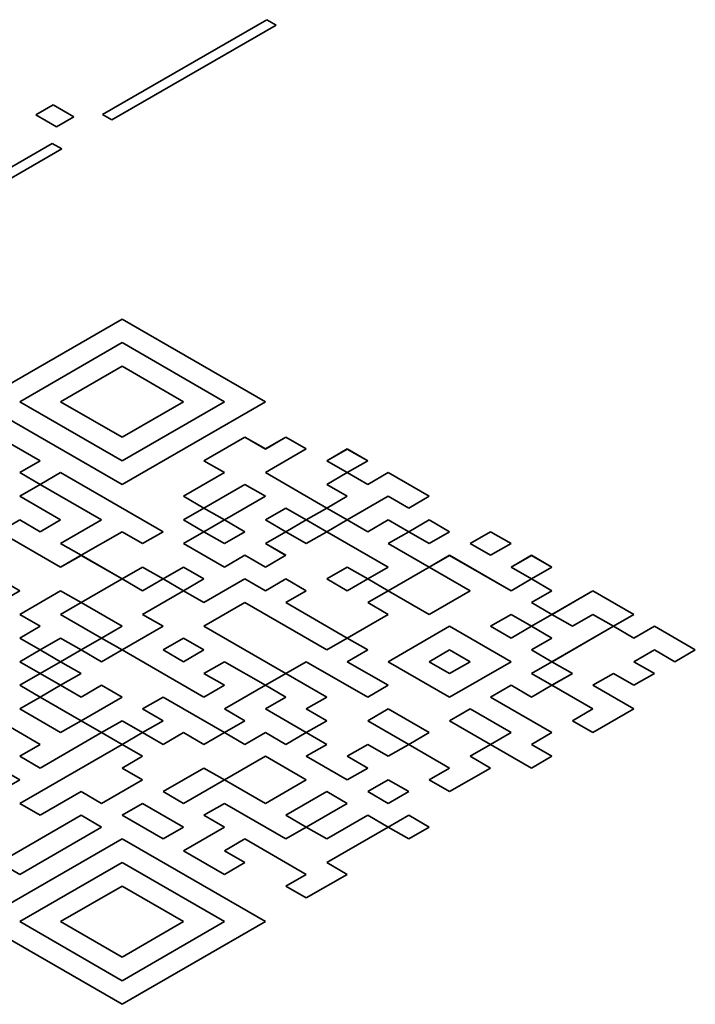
# Model space of a CAD drawing. Header units: millimetres. Extents: x 0 to 210, y 0 to 149.
# Tile 25 of 32: x 122.55 to 124.76, y 120.43 to 123.66. Entities that reach past the tile are written whole.
import ezdxf

# ---------------------------------------------------------------- set-up
doc = ezdxf.new("R2010")
doc.units = ezdxf.units.MM
doc.header["$LTSCALE"] = 0.5
doc.layers.add('Sichtbar (ISO)', color=7, linetype='Continuous', lineweight=35)

msp = doc.modelspace()

# ---------------------------------------------------------------- linework, layer by layer
at = {"layer": 'Sichtbar (ISO)'}
for p, q in [((122.8234, 123.3446), (123.3615, 123.6553)), ((122.8234, 123.3446), (123.3615, 123.6553)), ((123.3921, 123.6376), (122.8541, 123.3269)), ((123.3615, 123.6553), (123.3921, 123.6376)), ((123.3615, 123.6553), (123.3615, 123.6553)), ((123.3615, 123.6553), (123.3921, 123.6376)), ((122.6048, 123.3431), (122.6615, 123.3759)), ((122.6048, 123.3431), (122.6615, 123.3759)), ((122.6615, 123.3759), (122.7291, 123.3369)), ((122.6615, 123.3759), (122.6615, 123.3759)), ((122.6615, 123.3759), (122.7291, 123.3368)), ((122.6724, 123.3041), (122.6048, 123.3431)), ((122.7291, 123.3369), (122.6724, 123.3041)), ((122.8541, 123.3269), (122.8234, 123.3446)), ((122.1209, 122.939), (122.6589, 123.2497)), ((122.1209, 122.939), (122.6589, 123.2496)), ((122.6589, 123.2496), (122.6589, 123.2497)), ((122.6589, 123.2497), (122.6896, 123.232)), ((122.6589, 123.2496), (122.6896, 123.232)), ((122.6896, 123.232), (122.1515, 122.9213)), ((122.4179, 122.4035), (122.8873, 122.6745)), ((122.8873, 122.6745), (122.418, 122.4035)), ((122.8873, 122.6745), (123.3567, 122.4035)), ((123.3566, 122.4035), (122.8873, 122.6745)), ((122.8873, 122.6745), (122.8873, 122.6745)), ((122.8873, 122.5971), (122.552, 122.4035)), ((123.2226, 122.4035), (122.8873, 122.5971)), ((122.6861, 122.4035), (122.8873, 122.5197)), ((122.8873, 122.5196), (122.6862, 122.4035)), ((122.8873, 122.5197), (123.0885, 122.4035)), ((122.8873, 122.5197), (122.8873, 122.5196)), ((123.0884, 122.4035), (122.8873, 122.5196)), ((122.8873, 122.1325), (122.4179, 122.4035)), ((122.552, 122.4035), (122.8873, 122.21)), ((122.8873, 122.2099), (122.552, 122.4035)), ((122.552, 122.4035), (122.552, 122.4035)), ((122.8873, 122.2874), (122.6861, 122.4035)), ((123.0885, 122.4035), (122.8873, 122.2874)), ((122.8873, 122.21), (123.2226, 122.4035)), ((123.3567, 122.4035), (122.8873, 122.1325)), ((123.2226, 122.4035), (122.8873, 122.2099)), ((123.2226, 122.4035), (123.2226, 122.4035)), ((122.6191, 122.2099), (122.4179, 122.3261)), ((122.4179, 122.3261), (122.6191, 122.21)), ((123.1555, 122.21), (123.2896, 122.2874)), ((123.2896, 122.2874), (123.1556, 122.2099)), ((123.3567, 122.2486), (123.2896, 122.2874)), ((123.2896, 122.2874), (123.2896, 122.2874)), ((123.2896, 122.2874), (123.3567, 122.2487)), ((123.4237, 122.2874), (123.3567, 122.2486)), ((123.3567, 122.2487), (123.4237, 122.2874)), ((123.4908, 122.2487), (123.4237, 122.2874)), ((123.4237, 122.2874), (123.4908, 122.2487)), ((123.4237, 122.2874), (123.4237, 122.2874)), ((123.4908, 122.2487), (123.3567, 122.1713)), ((123.3567, 122.2486), (123.3567, 122.2487)), ((123.5578, 122.21), (123.6249, 122.2487)), ((123.6249, 122.2486), (123.5579, 122.2099)), ((123.6249, 122.2487), (123.6249, 122.2486)), ((123.6249, 122.2487), (123.6919, 122.21)), ((123.6919, 122.2099), (123.6249, 122.2486)), ((122.6191, 122.21), (122.552, 122.1713)), ((122.8873, 122.21), (122.8873, 122.2099)), ((123.2226, 122.1713), (123.1555, 122.21)), ((123.6249, 122.1713), (123.5578, 122.21)), ((123.6919, 122.21), (123.6249, 122.1713)), ((122.552, 122.1713), (122.6191, 122.1325)), ((122.552, 122.1713), (122.552, 122.1712)), ((122.6191, 122.1325), (122.552, 122.1712)), ((122.6191, 122.1325), (122.6861, 122.1713)), ((122.6861, 122.1712), (122.6191, 122.1325)), ((122.6861, 122.1713), (123.0214, 121.9777)), ((122.6861, 122.1713), (122.6861, 122.1712)), ((123.0214, 121.9777), (122.6861, 122.1712)), ((123.0885, 122.0938), (123.2226, 122.1713)), ((123.2226, 122.1712), (123.0885, 122.0938)), ((123.2226, 122.1713), (123.2226, 122.1712)), ((123.3567, 122.1713), (123.5578, 122.0551)), ((123.3567, 122.1713), (123.3567, 122.1712)), ((123.5578, 122.0551), (123.3567, 122.1712)), ((123.5578, 122.1325), (123.6249, 122.1713)), ((123.6249, 122.1712), (123.5579, 122.1325)), ((123.6249, 122.1713), (123.6249, 122.1712)), ((123.6249, 122.1713), (123.6919, 122.1325)), ((123.6919, 122.1325), (123.6249, 122.1712)), ((123.6919, 122.1325), (123.759, 122.1713)), ((123.759, 122.1712), (123.6919, 122.1325)), ((123.759, 122.1713), (123.8931, 122.0938)), ((123.759, 122.1713), (123.759, 122.1712)), ((123.8931, 122.0938), (123.759, 122.1712)), ((122.6191, 122.1325), (122.552, 122.0938)), ((122.8203, 122.0164), (122.6191, 122.1325)), ((123.2896, 122.1325), (123.1555, 122.0551)), ((123.3567, 122.0938), (123.2896, 122.1325)), ((123.6249, 122.0938), (123.5578, 122.1325)), ((123.6919, 122.1325), (123.6919, 122.1325)), ((122.6861, 122.0164), (122.552, 122.0938)), ((122.552, 122.0938), (122.6861, 122.0164)), ((122.552, 122.0938), (122.552, 122.0938)), ((123.1555, 122.0551), (123.0885, 122.0938)), ((123.2226, 122.0164), (123.3567, 122.0938)), ((123.3567, 122.0938), (123.2226, 122.0164)), ((123.3567, 122.0938), (123.3567, 122.0938)), ((123.5578, 122.0551), (123.6249, 122.0938)), ((123.6249, 122.0938), (123.5579, 122.0551)), ((123.759, 122.0938), (123.6249, 122.0164)), ((123.6249, 122.0938), (123.6249, 122.0938)), ((123.8261, 122.0551), (123.759, 122.0938)), ((123.8931, 122.0938), (123.8261, 122.0551)), ((123.1555, 122.0551), (123.0885, 122.0164)), ((123.0885, 122.0164), (123.1555, 122.0551)), ((123.1555, 122.0551), (123.2226, 122.0164)), ((123.2225, 122.0164), (123.1555, 122.0551)), ((123.1555, 122.0551), (123.1555, 122.0551)), ((123.4237, 122.0551), (123.3567, 122.0164)), ((123.4908, 122.0164), (123.4237, 122.0551)), ((123.5578, 122.0551), (123.4908, 122.0164)), ((123.6249, 122.0164), (123.5578, 122.0551)), ((122.552, 122.0164), (122.485, 121.9777)), ((122.6191, 121.9777), (122.552, 122.0164)), ((122.6861, 122.0164), (122.6191, 121.9777)), ((122.6861, 121.939), (122.8203, 122.0164)), ((122.8203, 122.0164), (122.6862, 121.939)), ((122.8203, 122.0164), (122.8203, 122.0164)), ((123.1555, 121.9777), (123.0885, 122.0164)), ((123.2226, 122.0164), (123.1555, 121.9777)), ((123.2896, 121.9777), (123.2226, 122.0164)), ((123.3567, 122.0164), (123.4237, 121.9777)), ((123.4237, 121.9777), (123.3567, 122.0164)), ((123.3567, 122.0164), (123.3567, 122.0164)), ((123.4237, 121.9777), (123.4908, 122.0164)), ((123.4908, 122.0164), (123.4238, 121.9777)), ((123.4908, 122.0164), (123.5578, 121.9777)), ((123.5578, 121.9777), (123.4908, 122.0164)), ((123.4908, 122.0164), (123.4908, 122.0164)), ((123.5578, 121.9777), (123.6249, 122.0164)), ((123.6249, 122.0164), (123.5579, 121.9777)), ((123.6919, 121.9776), (123.6249, 122.0164)), ((123.6249, 122.0164), (123.6249, 122.0164)), ((123.6249, 122.0164), (123.6919, 121.9777)), ((123.759, 122.0164), (123.6919, 121.9776)), ((123.6919, 121.9777), (123.759, 122.0164)), ((123.826, 121.9777), (123.759, 122.0164)), ((123.759, 122.0164), (123.8261, 121.9777)), ((123.759, 122.0164), (123.759, 122.0164)), ((123.8931, 122.0164), (123.8261, 121.9777)), ((123.8261, 121.9777), (123.8931, 122.0164)), ((123.9601, 121.9777), (123.8931, 122.0164)), ((123.8931, 122.0164), (123.8931, 122.0164)), ((123.8931, 122.0164), (123.9602, 121.9777)), ((122.485, 121.9777), (122.6861, 121.8615)), ((122.6861, 121.8615), (122.485, 121.9776)), ((122.8873, 121.9777), (122.7532, 121.9003)), ((122.9544, 121.939), (122.8873, 121.9777)), ((123.0214, 121.9777), (122.9544, 121.939)), ((123.0885, 121.939), (123.1555, 121.9777)), ((123.1555, 121.9776), (123.0885, 121.939)), ((123.1555, 121.9777), (123.2226, 121.939)), ((123.1555, 121.9777), (123.1555, 121.9776)), ((123.2226, 121.9389), (123.1555, 121.9776)), ((123.2226, 121.939), (123.2896, 121.9777)), ((123.2896, 121.9776), (123.2226, 121.9389)), ((123.2896, 121.9777), (123.2896, 121.9776)), ((123.4237, 121.9777), (123.3567, 121.939)), ((123.4908, 121.939), (123.4237, 121.9777)), ((123.5578, 121.9777), (123.4908, 121.939)), ((123.759, 121.8615), (123.5578, 121.9777)), ((123.6919, 121.9776), (123.6919, 121.9777)), ((123.8261, 121.9777), (123.759, 121.939)), ((123.8931, 121.939), (123.8261, 121.9777)), ((123.9602, 121.9777), (123.8931, 121.939)), ((124.0272, 121.939), (124.0943, 121.9777)), ((124.0943, 121.9776), (124.0272, 121.939)), ((124.0943, 121.9777), (124.0943, 121.9776)), ((124.0943, 121.9777), (124.1613, 121.939)), ((124.1613, 121.939), (124.0943, 121.9776)), ((122.7532, 121.9003), (122.6861, 121.939)), ((123.2226, 121.8615), (123.0885, 121.939)), ((123.2226, 121.9389), (123.2226, 121.939)), ((123.3567, 121.939), (123.4237, 121.9003)), ((123.3567, 121.939), (123.3567, 121.9389)), ((123.4237, 121.9002), (123.3567, 121.9389)), ((123.759, 121.939), (123.8931, 121.8615)), ((123.759, 121.939), (123.759, 121.9389)), ((123.8931, 121.8615), (123.759, 121.9389)), ((124.0943, 121.9003), (124.0272, 121.939)), ((124.1613, 121.939), (124.0943, 121.9003)), ((122.6861, 121.8615), (122.7532, 121.9003)), ((122.7532, 121.9002), (122.6861, 121.8615)), ((122.7532, 121.9003), (122.8873, 121.8228)), ((122.7532, 121.9003), (122.7532, 121.9002)), ((122.8873, 121.8228), (122.7532, 121.9002)), ((123.2896, 121.9003), (123.2226, 121.8615)), ((123.3567, 121.8615), (123.2896, 121.9003)), ((123.4237, 121.9003), (123.3567, 121.8615)), ((123.8931, 121.8615), (123.9602, 121.9003)), ((123.9602, 121.9002), (123.8931, 121.8615)), ((123.9602, 121.9003), (124.1613, 121.7841)), ((123.9602, 121.9003), (123.9602, 121.9002)), ((124.1613, 121.7841), (123.9602, 121.9002)), ((124.1613, 121.8615), (124.2284, 121.9003)), ((124.2284, 121.9002), (124.1614, 121.8615)), ((124.2284, 121.9003), (124.2284, 121.9002)), ((124.2284, 121.9003), (124.2954, 121.8615)), ((124.2954, 121.8615), (124.2284, 121.9002)), ((122.6861, 121.8615), (122.6861, 121.8615)), ((122.8873, 121.8228), (122.9544, 121.8615)), ((122.9544, 121.8615), (122.8873, 121.8228)), ((122.9544, 121.8615), (123.0214, 121.8228)), ((123.0214, 121.8228), (122.9544, 121.8615)), ((122.9544, 121.8615), (122.9544, 121.8615)), ((123.0214, 121.8228), (123.0885, 121.8615)), ((123.0885, 121.8615), (123.0214, 121.8228)), ((123.0885, 121.8615), (123.1555, 121.8228)), ((123.1555, 121.8228), (123.0885, 121.8615)), ((123.0885, 121.8615), (123.0885, 121.8615)), ((123.5578, 121.8228), (123.6249, 121.8615)), ((123.6249, 121.8615), (123.5579, 121.8228)), ((123.6919, 121.8228), (123.6249, 121.8615)), ((123.6249, 121.8615), (123.6249, 121.8615)), ((123.6249, 121.8615), (123.6919, 121.8228)), ((123.6919, 121.8228), (123.759, 121.8615)), ((123.759, 121.8615), (123.692, 121.8228)), ((123.8931, 121.8615), (123.759, 121.7841)), ((123.759, 121.8615), (123.759, 121.8615)), ((124.0272, 121.7841), (123.8931, 121.8615)), ((124.2284, 121.8228), (124.1613, 121.8615)), ((124.2954, 121.8615), (124.2284, 121.8228)), ((122.552, 121.7841), (122.485, 121.8228)), ((122.8873, 121.8228), (122.7532, 121.7454)), ((122.9544, 121.7841), (122.8873, 121.8228)), ((123.0214, 121.8228), (122.9544, 121.7841)), ((123.0885, 121.7841), (123.0214, 121.8228)), ((123.1555, 121.8228), (123.0885, 121.7841)), ((123.2896, 121.8228), (123.1555, 121.7454)), ((123.1555, 121.7454), (123.2896, 121.8228)), ((123.3567, 121.7841), (123.2896, 121.8228)), ((123.2896, 121.8228), (123.3567, 121.7841)), ((123.2896, 121.8228), (123.2896, 121.8228)), ((123.4237, 121.8228), (123.3567, 121.7841)), ((123.3567, 121.7841), (123.4237, 121.8228)), ((123.4908, 121.7841), (123.4237, 121.8228)), ((123.4237, 121.8228), (123.4908, 121.7841)), ((123.4237, 121.8228), (123.4237, 121.8228)), ((123.6249, 121.7841), (123.5578, 121.8228)), ((123.6919, 121.8228), (123.6249, 121.7841)), ((123.759, 121.7841), (123.6919, 121.8228)), ((124.2284, 121.8228), (124.1613, 121.7841)), ((124.1613, 121.7841), (124.2284, 121.8228)), ((124.2954, 121.7841), (124.2284, 121.8228)), ((124.2284, 121.8228), (124.2954, 121.7841)), ((124.2284, 121.8228), (124.2284, 121.8228)), ((122.552, 121.7841), (122.3509, 121.668)), ((122.3509, 121.668), (122.552, 121.7841)), ((122.6861, 121.7841), (122.552, 121.7067)), ((122.552, 121.7841), (122.552, 121.7841)), ((122.7532, 121.7454), (122.6861, 121.7841)), ((123.0885, 121.7841), (122.9544, 121.7067)), ((122.9544, 121.7067), (123.0885, 121.7841)), ((123.1555, 121.7454), (123.0885, 121.7841)), ((123.0885, 121.7841), (123.1555, 121.7454)), ((123.0885, 121.7841), (123.0885, 121.7841)), ((123.3567, 121.7841), (123.3567, 121.7841)), ((123.4908, 121.7841), (123.4237, 121.7454)), ((123.6919, 121.7454), (123.759, 121.7841)), ((123.759, 121.7841), (123.692, 121.7454)), ((123.759, 121.7841), (123.759, 121.7841)), ((123.8931, 121.7067), (123.759, 121.7841)), ((123.759, 121.7841), (123.8931, 121.7067)), ((124.0272, 121.7841), (123.8931, 121.7067)), ((123.8931, 121.7067), (124.0272, 121.7841)), ((124.0272, 121.7841), (124.0272, 121.7841)), ((124.1613, 121.7841), (124.1613, 121.7841)), ((124.2954, 121.7841), (124.2284, 121.7454)), ((124.2954, 121.7067), (124.4295, 121.7841)), ((124.4295, 121.7841), (124.2955, 121.7067)), ((124.5636, 121.7067), (124.4295, 121.7841)), ((124.4295, 121.7841), (124.5636, 121.7067)), ((124.4295, 121.7841), (124.4295, 121.7841)), ((122.6861, 121.7067), (122.7532, 121.7454)), ((122.7532, 121.7454), (122.6862, 121.7067)), ((122.7532, 121.7454), (122.8873, 121.668)), ((122.7532, 121.7454), (122.7532, 121.7454)), ((122.8873, 121.668), (122.7532, 121.7454)), ((123.2896, 121.7454), (123.1555, 121.668)), ((123.1555, 121.7454), (123.1555, 121.7454)), ((123.5578, 121.5906), (123.2896, 121.7454)), ((123.6249, 121.6292), (123.4237, 121.7454)), ((123.4237, 121.7454), (123.6249, 121.6293)), ((123.4237, 121.7454), (123.4237, 121.7454)), ((123.759, 121.7067), (123.6919, 121.7454)), ((124.2954, 121.7067), (124.2284, 121.7454)), ((124.2284, 121.7454), (124.2954, 121.7067)), ((124.2284, 121.7454), (124.2284, 121.7454)), ((122.6191, 121.668), (122.552, 121.7067)), ((122.552, 121.7067), (122.6191, 121.668)), ((122.552, 121.7067), (122.552, 121.7067)), ((122.8203, 121.6293), (122.6861, 121.7067)), ((123.0214, 121.668), (122.9544, 121.7067)), ((123.759, 121.7067), (123.6249, 121.6292)), ((123.6249, 121.6293), (123.759, 121.7067)), ((123.759, 121.7067), (123.759, 121.7067)), ((123.8931, 121.7067), (123.8931, 121.7067)), ((124.1613, 121.7067), (124.0943, 121.668)), ((124.2284, 121.668), (124.1613, 121.7067)), ((124.2954, 121.7067), (124.2284, 121.668)), ((124.3625, 121.668), (124.2954, 121.7067)), ((124.4295, 121.7067), (124.3625, 121.668)), ((124.4966, 121.668), (124.4295, 121.7067)), ((124.5636, 121.7067), (124.4966, 121.668)), ((122.6191, 121.668), (122.552, 121.6293)), ((122.8873, 121.668), (122.8203, 121.6293)), ((122.8873, 121.5906), (123.0214, 121.668)), ((123.0214, 121.6679), (122.8873, 121.5905)), ((123.0214, 121.668), (123.0214, 121.6679)), ((123.1555, 121.668), (123.4237, 121.5131)), ((123.1555, 121.668), (123.1555, 121.6679)), ((123.4237, 121.5131), (123.1555, 121.6679)), ((123.9602, 121.668), (123.759, 121.5518)), ((124.1613, 121.5518), (123.9602, 121.668)), ((124.0943, 121.668), (124.1613, 121.6293)), ((124.0943, 121.668), (124.0943, 121.6679)), ((124.1613, 121.6292), (124.0943, 121.6679)), ((124.1613, 121.6293), (124.2284, 121.668)), ((124.2284, 121.6679), (124.1613, 121.6292)), ((124.2284, 121.668), (124.2954, 121.6293)), ((124.2284, 121.668), (124.2284, 121.6679)), ((124.2954, 121.6292), (124.2284, 121.6679)), ((124.2954, 121.5518), (124.4966, 121.668)), ((124.4966, 121.6679), (124.2955, 121.5518)), ((124.4966, 121.668), (124.4966, 121.6679)), ((124.4966, 121.668), (124.5636, 121.6293)), ((124.5636, 121.6292), (124.4966, 121.6679)), ((124.5636, 121.6293), (124.6307, 121.668)), ((124.6307, 121.6679), (124.5636, 121.6292)), ((124.6307, 121.668), (124.7648, 121.5906)), ((124.6307, 121.668), (124.6307, 121.6679)), ((124.7648, 121.5905), (124.6307, 121.6679)), ((122.552, 121.6293), (122.6191, 121.5906)), ((122.552, 121.6293), (122.552, 121.6292)), ((122.6191, 121.5905), (122.552, 121.6292)), ((122.6191, 121.5906), (122.6861, 121.6293)), ((122.6861, 121.6292), (122.6191, 121.5905)), ((122.6861, 121.6293), (122.7532, 121.5906)), ((122.6861, 121.6293), (122.6861, 121.6292)), ((122.7532, 121.5905), (122.6861, 121.6292)), ((122.7532, 121.5906), (122.8203, 121.6293)), ((122.8203, 121.6292), (122.7532, 121.5905)), ((122.8203, 121.6293), (122.8873, 121.5906)), ((122.8203, 121.6293), (122.8203, 121.6292)), ((122.8873, 121.5905), (122.8203, 121.6292)), ((123.0885, 121.6293), (123.0214, 121.5906)), ((123.1555, 121.5906), (123.0885, 121.6293)), ((123.6249, 121.6293), (123.5578, 121.5906)), ((123.6919, 121.5906), (123.6249, 121.6293)), ((124.1613, 121.6292), (124.1613, 121.6293)), ((124.2954, 121.6293), (124.2284, 121.5906)), ((124.5636, 121.6292), (124.5636, 121.6293)), ((122.6191, 121.5906), (122.552, 121.5518)), ((122.6861, 121.5518), (122.6191, 121.5906)), ((122.7532, 121.5906), (122.6861, 121.5518)), ((122.8203, 121.5518), (122.7532, 121.5906)), ((122.8873, 121.5906), (122.8203, 121.5518)), ((123.1555, 121.4357), (122.8873, 121.5906)), ((123.0214, 121.5906), (123.0885, 121.5518)), ((123.0214, 121.5906), (123.0214, 121.5905)), ((123.0885, 121.5518), (123.0214, 121.5905)), ((123.0885, 121.5518), (123.1555, 121.5906)), ((123.1555, 121.5905), (123.0885, 121.5518)), ((123.1555, 121.5906), (123.1555, 121.5905)), ((123.6249, 121.5518), (123.6919, 121.5906)), ((123.6919, 121.5905), (123.6249, 121.5518)), ((123.6919, 121.5906), (123.6919, 121.5905)), ((123.8931, 121.5518), (123.9602, 121.5906)), ((123.9602, 121.5905), (123.8931, 121.5518)), ((123.9602, 121.5906), (124.0272, 121.5518)), ((123.9602, 121.5906), (123.9602, 121.5905)), ((124.0272, 121.5518), (123.9602, 121.5905)), ((124.2284, 121.5906), (124.2954, 121.5518)), ((124.2284, 121.5906), (124.2284, 121.5905)), ((124.2954, 121.5518), (124.2284, 121.5905)), ((124.6307, 121.5906), (124.5636, 121.5518)), ((124.6977, 121.5518), (124.6307, 121.5906)), ((124.7648, 121.5906), (124.6977, 121.5518)), ((122.6191, 121.5131), (122.552, 121.5518)), ((122.552, 121.5518), (122.6191, 121.5131)), ((122.552, 121.5518), (122.552, 121.5518)), ((122.6861, 121.5518), (122.6191, 121.5131)), ((122.6191, 121.5131), (122.6861, 121.5518)), ((122.7532, 121.5131), (122.6861, 121.5518)), ((122.6861, 121.5518), (122.7532, 121.5131)), ((122.6861, 121.5518), (122.6861, 121.5518)), ((123.0885, 121.5518), (123.0885, 121.5518)), ((123.2226, 121.5518), (123.1555, 121.5131)), ((123.3567, 121.4744), (123.2226, 121.5518)), ((123.4237, 121.5131), (123.4908, 121.5518)), ((123.4908, 121.5518), (123.4238, 121.5131)), ((123.6919, 121.4357), (123.4908, 121.5518)), ((123.4908, 121.5518), (123.6919, 121.4357)), ((123.4908, 121.5518), (123.4908, 121.5518)), ((123.759, 121.4744), (123.6249, 121.5518)), ((123.759, 121.5518), (123.9602, 121.4357)), ((123.9602, 121.4357), (123.759, 121.5518)), ((123.759, 121.5518), (123.759, 121.5518)), ((123.9602, 121.5131), (123.8931, 121.5518)), ((123.9602, 121.4357), (124.1613, 121.5518)), ((124.0272, 121.5518), (123.9602, 121.5131)), ((124.1613, 121.5518), (123.9602, 121.4357)), ((124.1613, 121.5518), (124.1613, 121.5518)), ((124.2954, 121.5518), (124.2284, 121.5131)), ((124.3625, 121.5131), (124.2954, 121.5518)), ((124.6307, 121.5131), (124.5636, 121.5518)), ((124.5636, 121.5518), (124.6307, 121.5131)), ((124.5636, 121.5518), (124.5636, 121.5518)), ((122.6191, 121.5131), (122.552, 121.4744)), ((122.6861, 121.4744), (122.6191, 121.5131)), ((122.7532, 121.5131), (122.6861, 121.4744)), ((123.2225, 121.4744), (123.1555, 121.5131)), ((123.1555, 121.5131), (123.2226, 121.4744)), ((123.1555, 121.5131), (123.1555, 121.5131)), ((123.4237, 121.5131), (123.3567, 121.4744)), ((123.5578, 121.4357), (123.4237, 121.5131)), ((124.2284, 121.5131), (124.2954, 121.4744)), ((124.2954, 121.4744), (124.2284, 121.5131)), ((124.2284, 121.5131), (124.2284, 121.5131)), ((124.2954, 121.4744), (124.3625, 121.5131)), ((124.3625, 121.5131), (124.2955, 121.4744)), ((124.3625, 121.5131), (124.3625, 121.5131)), ((124.4966, 121.5131), (124.4295, 121.4744)), ((124.5636, 121.4744), (124.4966, 121.5131)), ((124.6307, 121.5131), (124.5636, 121.4744)), ((122.6191, 121.4357), (122.552, 121.4744)), ((122.552, 121.4744), (122.6191, 121.4357)), ((122.552, 121.4744), (122.552, 121.4744)), ((122.6861, 121.4744), (122.6191, 121.4357)), ((122.6191, 121.4357), (122.6861, 121.4744)), ((122.7532, 121.4357), (122.6861, 121.4744)), ((122.6861, 121.4744), (122.6861, 121.4744)), ((122.6861, 121.4744), (122.7532, 121.4357)), ((122.8203, 121.4744), (122.7532, 121.4357)), ((122.7532, 121.4357), (122.8203, 121.4744)), ((122.8873, 121.4357), (122.8203, 121.4744)), ((122.8203, 121.4744), (122.8873, 121.4357)), ((122.8203, 121.4744), (122.8203, 121.4744)), ((123.2226, 121.4744), (123.1555, 121.4357)), ((123.3567, 121.4744), (123.2226, 121.397)), ((123.2226, 121.397), (123.3567, 121.4744)), ((123.3567, 121.4744), (123.4237, 121.4357)), ((123.4237, 121.4357), (123.3567, 121.4744)), ((123.3567, 121.4744), (123.3567, 121.4744)), ((123.759, 121.4744), (123.6919, 121.4357)), ((123.6919, 121.4357), (123.759, 121.4744)), ((123.759, 121.4744), (123.759, 121.4744)), ((124.1613, 121.4744), (124.0943, 121.4357)), ((124.2284, 121.4357), (124.1613, 121.4744)), ((124.2954, 121.4744), (124.2284, 121.4357)), ((124.4295, 121.397), (124.2954, 121.4744)), ((124.5636, 121.397), (124.4295, 121.4744)), ((124.4295, 121.4744), (124.5636, 121.397)), ((124.4295, 121.4744), (124.4295, 121.4744)), ((122.6191, 121.4357), (122.552, 121.397)), ((122.7532, 121.3583), (122.6191, 121.4357)), ((122.8873, 121.4357), (122.7532, 121.3583)), ((122.7532, 121.4357), (122.7532, 121.4357)), ((123.0214, 121.4357), (122.9544, 121.397)), ((122.9544, 121.397), (123.0214, 121.4357)), ((123.2225, 121.3195), (123.0214, 121.4357)), ((123.0214, 121.4357), (123.2226, 121.3196)), ((123.0214, 121.4357), (123.0214, 121.4357)), ((123.4237, 121.4357), (123.3567, 121.397)), ((123.5578, 121.4357), (123.4908, 121.397)), ((123.4908, 121.397), (123.5578, 121.4357)), ((123.5578, 121.4357), (123.5578, 121.4357)), ((123.6919, 121.4357), (123.6919, 121.4357)), ((123.9602, 121.4357), (123.9602, 121.4357)), ((124.2954, 121.3195), (124.0943, 121.4357)), ((124.0943, 121.4357), (124.2954, 121.3196)), ((124.0943, 121.4357), (124.0943, 121.4357)), ((122.6191, 121.2808), (122.4179, 121.397)), ((122.552, 121.397), (122.6861, 121.3196)), ((122.552, 121.397), (122.552, 121.3969)), ((122.6861, 121.3195), (122.552, 121.3969)), ((123.0214, 121.3583), (122.9544, 121.397)), ((123.2896, 121.3583), (123.2226, 121.397)), ((123.3567, 121.397), (123.4908, 121.3196)), ((123.3567, 121.397), (123.3567, 121.3969)), ((123.4908, 121.3195), (123.3567, 121.3969)), ((123.5578, 121.3583), (123.4908, 121.397)), ((123.759, 121.397), (123.6919, 121.3583)), ((123.8931, 121.3196), (123.759, 121.397)), ((124.0272, 121.397), (123.9602, 121.3583)), ((124.1613, 121.3196), (124.0272, 121.397)), ((124.3625, 121.3583), (124.4295, 121.397)), ((124.4295, 121.3969), (124.3625, 121.3583)), ((124.4295, 121.397), (124.4295, 121.3969)), ((124.5636, 121.397), (124.4295, 121.3196)), ((122.6861, 121.3196), (122.7532, 121.3583)), ((122.7532, 121.3582), (122.6861, 121.3195)), ((122.7532, 121.3583), (122.8203, 121.3196)), ((122.7532, 121.3583), (122.7532, 121.3582)), ((122.8202, 121.3195), (122.7532, 121.3582)), ((122.8203, 121.3196), (122.8873, 121.3583)), ((122.8873, 121.3582), (122.8203, 121.3195)), ((122.8873, 121.3583), (122.8873, 121.3582)), ((122.8873, 121.3583), (122.9544, 121.3196)), ((122.9543, 121.3195), (122.8873, 121.3582)), ((122.9544, 121.3196), (123.0214, 121.3583)), ((123.0214, 121.3582), (122.9544, 121.3195)), ((123.0214, 121.3583), (123.0214, 121.3582)), ((123.2226, 121.3196), (123.2896, 121.3583)), ((123.2896, 121.3582), (123.2226, 121.3195)), ((123.2896, 121.3583), (123.2896, 121.3582)), ((123.4908, 121.3196), (123.5578, 121.3583)), ((123.5578, 121.3582), (123.4908, 121.3195)), ((123.5578, 121.3583), (123.5578, 121.3582)), ((123.6919, 121.3583), (123.8261, 121.2808)), ((123.6919, 121.3583), (123.6919, 121.3582)), ((123.826, 121.2808), (123.6919, 121.3582)), ((123.9602, 121.3583), (124.0943, 121.2808)), ((123.9602, 121.3583), (123.9602, 121.3582)), ((124.0942, 121.2808), (123.9602, 121.3582)), ((124.4295, 121.3196), (124.3625, 121.3583)), ((122.8203, 121.3196), (122.6191, 121.2034)), ((122.6861, 121.3195), (122.6861, 121.3196)), ((122.8873, 121.2808), (122.8203, 121.3196)), ((122.9544, 121.3196), (122.8873, 121.2808)), ((123.0214, 121.2808), (122.9544, 121.3196)), ((123.0885, 121.3196), (123.0214, 121.2808)), ((123.1555, 121.2808), (123.0885, 121.3196)), ((123.2226, 121.3196), (123.1555, 121.2808)), ((123.2896, 121.2808), (123.2226, 121.3196)), ((123.3567, 121.3196), (123.2896, 121.2808)), ((123.4237, 121.2808), (123.3567, 121.3196)), ((123.4908, 121.3196), (123.4237, 121.2808)), ((123.5578, 121.2808), (123.4908, 121.3196)), ((123.8261, 121.2808), (123.8931, 121.3196)), ((123.8931, 121.3195), (123.8261, 121.2808)), ((123.8931, 121.3196), (123.8931, 121.3195)), ((124.0943, 121.2808), (124.1613, 121.3196)), ((124.1613, 121.3195), (124.0943, 121.2808)), ((124.1613, 121.3196), (124.1613, 121.3195)), ((124.2954, 121.3196), (124.2284, 121.2808)), ((122.552, 121.0873), (122.8873, 121.2808)), ((122.552, 121.2421), (122.6191, 121.2808)), ((122.8873, 121.2808), (122.5521, 121.0873)), ((122.6191, 121.2808), (122.5521, 121.2421)), ((122.6191, 121.2808), (122.6191, 121.2808)), ((122.9543, 121.2421), (122.8873, 121.2808)), ((122.8873, 121.2808), (122.9544, 121.2421)), ((122.8873, 121.2808), (122.8873, 121.2808)), ((123.5578, 121.2808), (123.4908, 121.2421)), ((123.4908, 121.2421), (123.5578, 121.2808)), ((123.5578, 121.2808), (123.5578, 121.2808)), ((123.6919, 121.2808), (123.6249, 121.2421)), ((123.759, 121.2421), (123.6919, 121.2808)), ((123.8261, 121.2808), (123.759, 121.2421)), ((123.9602, 121.2034), (123.8261, 121.2808)), ((124.0943, 121.2808), (124.0272, 121.2421)), ((124.2284, 121.2034), (124.0943, 121.2808)), ((124.2954, 121.2421), (124.2284, 121.2808)), ((124.2284, 121.2808), (124.2954, 121.2421)), ((124.2284, 121.2808), (124.2284, 121.2808)), ((122.6191, 121.2034), (122.552, 121.2421)), ((122.9544, 121.2421), (122.8873, 121.2034)), ((123.3567, 121.2421), (123.2226, 121.1647)), ((123.2226, 121.1647), (123.3567, 121.2421)), ((123.4908, 121.1647), (123.3567, 121.2421)), ((123.3567, 121.2421), (123.4908, 121.1647)), ((123.3567, 121.2421), (123.3567, 121.2421)), ((123.6249, 121.1647), (123.4908, 121.2421)), ((123.6919, 121.2034), (123.6249, 121.2421)), ((123.6249, 121.2421), (123.6919, 121.2034)), ((123.6249, 121.2421), (123.6249, 121.2421)), ((124.0942, 121.2034), (124.0272, 121.2421)), ((124.0272, 121.2421), (124.0943, 121.2034)), ((124.0272, 121.2421), (124.0272, 121.2421)), ((124.2954, 121.2421), (124.2284, 121.2034)), ((122.485, 121.2034), (122.552, 121.1647)), ((122.9543, 121.1647), (122.8873, 121.2034)), ((122.8873, 121.2034), (122.9544, 121.1647)), ((122.8873, 121.2034), (122.8873, 121.2034)), ((123.1555, 121.2034), (123.0214, 121.126)), ((123.0214, 121.126), (123.1555, 121.2034)), ((123.2225, 121.1647), (123.1555, 121.2034)), ((123.1555, 121.2034), (123.1555, 121.2034)), ((123.1555, 121.2034), (123.2226, 121.1647)), ((123.6919, 121.2034), (123.6249, 121.1647)), ((123.9602, 121.2034), (123.8931, 121.1647)), ((123.8931, 121.1647), (123.9602, 121.2034)), ((123.9602, 121.2034), (123.9602, 121.2034)), ((124.0943, 121.2034), (123.9602, 121.126)), ((122.552, 121.1647), (122.485, 121.126)), ((122.9544, 121.1647), (122.8203, 121.0873)), ((123.2226, 121.1647), (123.0885, 121.0873)), ((123.3567, 121.0873), (123.2226, 121.1647)), ((123.4908, 121.1647), (123.3567, 121.0873)), ((123.6919, 121.126), (123.759, 121.1647)), ((123.759, 121.1647), (123.692, 121.126)), ((123.826, 121.126), (123.759, 121.1647)), ((123.759, 121.1647), (123.759, 121.1647)), ((123.759, 121.1647), (123.8261, 121.126)), ((123.9602, 121.126), (123.8931, 121.1647)), ((122.7532, 121.126), (122.6191, 121.0486)), ((122.8203, 121.0873), (122.7532, 121.126)), ((123.0885, 121.0873), (123.0214, 121.126)), ((123.4237, 121.0486), (123.5578, 121.126)), ((123.5578, 121.126), (123.4238, 121.0486)), ((123.6249, 121.0873), (123.5578, 121.126)), ((123.5578, 121.126), (123.5578, 121.126)), ((123.5578, 121.126), (123.6249, 121.0873)), ((123.759, 121.0873), (123.6919, 121.126)), ((123.8261, 121.126), (123.759, 121.0873)), ((122.6191, 121.0486), (122.552, 121.0873)), ((122.8873, 121.0486), (122.9544, 121.0873)), ((122.9544, 121.0872), (122.8873, 121.0486)), ((122.9544, 121.0873), (123.0885, 121.0099)), ((122.9544, 121.0873), (122.9544, 121.0872)), ((123.0884, 121.0098), (122.9544, 121.0872)), ((123.1555, 121.0486), (123.2226, 121.0873)), ((123.2226, 121.0872), (123.1556, 121.0486)), ((123.2226, 121.0873), (123.4237, 120.9711)), ((123.2226, 121.0873), (123.2226, 121.0872)), ((123.4237, 120.9711), (123.2226, 121.0872)), ((123.6249, 121.0873), (123.4908, 121.0099)), ((122.485, 120.8937), (122.7532, 121.0486)), ((122.7532, 121.0485), (122.485, 120.8937)), ((122.7532, 121.0486), (122.7532, 121.0485)), ((122.7532, 121.0486), (122.8203, 121.0099)), ((122.8202, 121.0098), (122.7532, 121.0485)), ((123.0214, 120.9711), (122.8873, 121.0486)), ((123.2226, 121.0099), (123.1555, 121.0486)), ((123.4908, 121.0099), (123.4237, 121.0486)), ((123.5578, 120.9711), (123.6919, 121.0486)), ((123.6919, 121.0485), (123.5578, 120.9711)), ((123.6919, 121.0486), (123.759, 121.0099)), ((123.6919, 121.0486), (123.6919, 121.0485)), ((123.759, 121.0098), (123.6919, 121.0485)), ((123.759, 121.0099), (123.8261, 121.0486)), ((123.8261, 121.0485), (123.759, 121.0098)), ((123.8261, 121.0486), (123.8261, 121.0485)), ((123.8261, 121.0486), (123.8931, 121.0099)), ((123.8931, 121.0098), (123.8261, 121.0485)), ((122.8203, 121.0099), (122.552, 120.855)), ((123.0885, 121.0099), (123.0214, 120.9711)), ((123.0885, 120.9324), (123.2226, 121.0099)), ((123.2226, 121.0098), (123.0885, 120.9324)), ((123.2226, 121.0099), (123.2226, 121.0098)), ((123.4237, 120.9711), (123.4908, 121.0099)), ((123.4908, 121.0098), (123.4237, 120.9711)), ((123.4908, 121.0099), (123.5578, 120.9711)), ((123.4908, 121.0099), (123.4908, 121.0098)), ((123.5578, 120.9711), (123.4908, 121.0098)), ((123.759, 121.0099), (123.5578, 120.8937)), ((123.8261, 120.9711), (123.759, 121.0099)), ((123.8931, 121.0099), (123.8261, 120.9711)), ((122.4179, 120.7002), (122.8873, 120.9711)), ((122.8873, 120.9711), (122.418, 120.7001)), ((123.3566, 120.7001), (122.8873, 120.9711)), ((122.8873, 120.9711), (123.3567, 120.7002)), ((122.8873, 120.9711), (122.8873, 120.9711)), ((123.2896, 120.9711), (123.2226, 120.9324)), ((123.4908, 120.855), (123.2896, 120.9711)), ((123.4237, 120.9711), (123.4237, 120.9711)), ((123.5578, 120.9711), (123.5578, 120.9711)), ((123.2226, 120.855), (123.0885, 120.9324)), ((123.2896, 120.8937), (123.2226, 120.9324)), ((123.2226, 120.9324), (123.2896, 120.8937)), ((123.2226, 120.9324), (123.2226, 120.9324)), ((122.552, 120.855), (122.485, 120.8937)), ((122.8873, 120.8937), (122.552, 120.7002)), ((123.2226, 120.7002), (122.8873, 120.8937)), ((123.2896, 120.8937), (123.2226, 120.855)), ((123.6249, 120.855), (123.5578, 120.8937)), ((123.5578, 120.8937), (123.6249, 120.855)), ((123.5578, 120.8937), (123.5578, 120.8937)), ((123.4237, 120.8163), (123.4908, 120.855)), ((123.4908, 120.855), (123.4238, 120.8163)), ((123.4908, 120.855), (123.4908, 120.855)), ((123.6249, 120.855), (123.4908, 120.7776)), ((122.6861, 120.7002), (122.8873, 120.8163)), ((122.8873, 120.8163), (122.6862, 120.7001)), ((122.8873, 120.8163), (123.0885, 120.7002)), ((123.0884, 120.7001), (122.8873, 120.8163)), ((122.8873, 120.8163), (122.8873, 120.8163)), ((123.4908, 120.7776), (123.4237, 120.8163)), ((122.8873, 120.4292), (122.4179, 120.7002)), ((122.552, 120.7002), (122.8873, 120.5066)), ((122.552, 120.7002), (122.552, 120.7001)), ((122.8873, 120.5065), (122.552, 120.7001)), ((122.8873, 120.584), (122.6861, 120.7002)), ((123.0885, 120.7002), (122.8873, 120.584)), ((122.8873, 120.5066), (123.2226, 120.7002)), ((123.3567, 120.7002), (122.8873, 120.4292)), ((123.2226, 120.7001), (122.8873, 120.5065)), ((123.2226, 120.7002), (123.2226, 120.7001)), ((122.8873, 120.5065), (122.8873, 120.5066))]:
    msp.add_line(p, q, dxfattribs=at)

doc.saveas('drawing.dxf')
